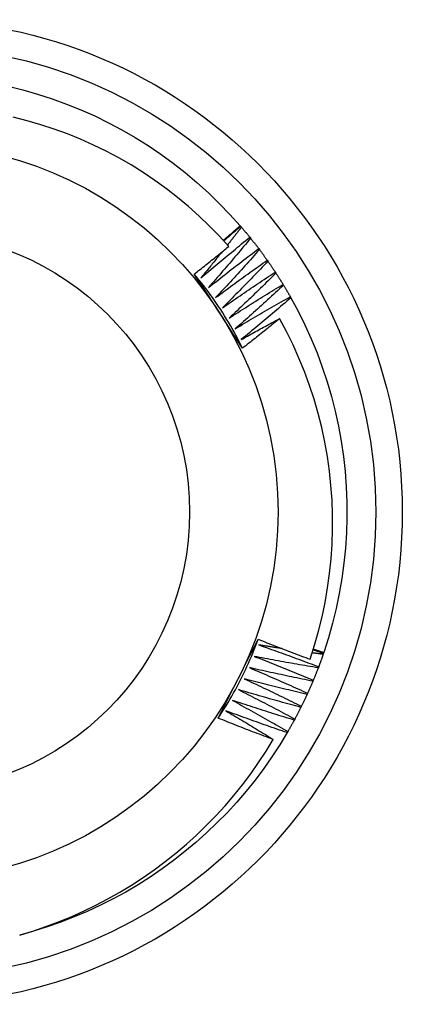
# Model space of a CAD drawing. Header units: inches. Extents: x 88 to 220, y 64 to 96.
# Tile 8 of 31: x 92.138 to 92.274, y 90.76 to 91.11. Entities that reach past the tile are written whole.
import ezdxf

# ---------------------------------------------------------------- set-up
doc = ezdxf.new("R2010")
doc.units = ezdxf.units.IN
doc.header["$MEASUREMENT"] = 0
doc.layers.add('Visible Edges(ANSI)', color=7, linetype='Continuous', lineweight=25)
doc.layers.add('Visible Tangent Edges(ANSI)', color=7, linetype='Continuous', lineweight=25)

msp = doc.modelspace()

# ---------------------------------------------------------------- linework, layer by layer
at = {"layer": 'Visible Edges(ANSI)'}
for p, q in [((92.21618, 91.03703), (92.21635, 91.03683)), ((92.21635, 91.03683), (92.21662, 91.03652)), ((92.21964, 91.0329), (92.21989, 91.03258)), ((92.22279, 91.02887), (92.22303, 91.02854)), ((92.2258, 91.02473), (92.22604, 91.0244)), ((92.22868, 91.0205), (92.22891, 91.02016)), ((92.23142, 91.01617), (92.23163, 91.01582)), ((92.23402, 91.01176), (92.23422, 91.0114)), ((92.24593, 90.88514), (92.24585, 90.88489)), ((92.24585, 90.88489), (92.24572, 90.88451)), ((92.24412, 90.88008), (92.24397, 90.87969)), ((92.24222, 90.87532), (92.24207, 90.87494)), ((92.24018, 90.87063), (92.24001, 90.87026)), ((92.23798, 90.86601), (92.23779, 90.86564)), ((92.23563, 90.86146), (92.23543, 90.8611)), ((92.23313, 90.85699), (92.23292, 90.85664))]:
    msp.add_line(p, q, dxfattribs=at)
at = {"layer": 'Visible Edges(ANSI)', "flags": 128}
for points in [[(92.13362, 91.08669), (92.1389, 91.08537), (92.14413, 91.08388), (92.14931, 91.08219), (92.15442, 91.08033), (92.15947, 91.07829), (92.16444, 91.07608), (92.16933, 91.07369), (92.17413, 91.07114), (92.17885, 91.06841), (92.18346, 91.06553), (92.18797, 91.06248), (92.19237, 91.05928), (92.19665, 91.05592), (92.20082, 91.05242), (92.20486, 91.04878), (92.20877, 91.04499), (92.21255, 91.04107), (92.21618, 91.03703)], [(92.21211, 91.02966), (92.20871, 91.03338), (92.2052, 91.03699), (92.20156, 91.04048), (92.1978, 91.04384), (92.19393, 91.04708), (92.18994, 91.05018), (92.18584, 91.05315), (92.18165, 91.05597), (92.17737, 91.05864), (92.173, 91.06116), (92.16855, 91.06353), (92.16402, 91.06574), (92.15943, 91.06779), (92.15476, 91.06968), (92.15002, 91.07142), (92.14523, 91.07299), (92.14037, 91.07439), (92.13547, 91.07562)], [(92.21016, 91.03183), (92.21041, 91.03204), (92.21066, 91.03226), (92.21091, 91.03248), (92.21117, 91.03269), (92.21142, 91.03291), (92.21167, 91.03312), (92.21192, 91.03334), (92.21217, 91.03355), (92.21242, 91.03377), (92.21268, 91.03399), (92.21293, 91.0342), (92.21318, 91.03442), (92.21343, 91.03464), (92.21368, 91.03485), (92.21393, 91.03507), (92.21418, 91.03529), (92.21443, 91.0355), (92.21468, 91.03572), (92.21493, 91.03594), (92.21518, 91.03615), (92.21543, 91.03637), (92.21568, 91.03659), (92.21593, 91.03681), (92.21618, 91.03703)], [(92.21035, 91.03162), (92.2106, 91.03184), (92.21085, 91.03205), (92.2111, 91.03227), (92.21135, 91.03249), (92.2116, 91.03271), (92.21185, 91.03293), (92.2121, 91.03314), (92.21235, 91.03336), (92.2126, 91.03358), (92.21285, 91.0338), (92.2131, 91.03401), (92.21335, 91.03423), (92.2136, 91.03445), (92.21385, 91.03467), (92.2141, 91.03488), (92.21435, 91.0351), (92.2146, 91.03532), (92.21485, 91.03553), (92.2151, 91.03575), (92.21535, 91.03596), (92.2156, 91.03618), (92.21585, 91.0364), (92.2161, 91.03661), (92.21635, 91.03683)], [(92.21662, 91.03652), (92.21641, 91.03625), (92.21621, 91.03599), (92.216, 91.03572), (92.2158, 91.03546), (92.21559, 91.03519), (92.21538, 91.03493), (92.21518, 91.03466), (92.21497, 91.0344), (92.21477, 91.03413), (92.21456, 91.03387), (92.21435, 91.0336), (92.21415, 91.03334), (92.21394, 91.03307), (92.21373, 91.03281), (92.21352, 91.03254), (92.21332, 91.03228), (92.21311, 91.03202), (92.2129, 91.03175), (92.21269, 91.03149), (92.21249, 91.03122), (92.21228, 91.03096), (92.21207, 91.0307), (92.21186, 91.03043), (92.21165, 91.03017)], [(92.21662, 91.03652), (92.21675, 91.03637), (92.21688, 91.03622), (92.217, 91.03607), (92.21713, 91.03592), (92.21726, 91.03577), (92.21738, 91.03562), (92.21751, 91.03547), (92.21764, 91.03532), (92.21776, 91.03517), (92.21789, 91.03502), (92.21802, 91.03487), (92.21814, 91.03472), (92.21827, 91.03457), (92.21839, 91.03442), (92.21852, 91.03427), (92.21864, 91.03412), (92.21877, 91.03397), (92.21889, 91.03381), (92.21902, 91.03366), (92.21914, 91.03351), (92.21926, 91.03336), (92.21939, 91.03321), (92.21951, 91.03305), (92.21964, 91.0329)], [(92.20221, 91.01845), (92.20292, 91.01906), (92.20364, 91.01968), (92.20436, 91.02029), (92.20508, 91.0209), (92.2058, 91.02151), (92.20652, 91.02211), (92.20724, 91.02272), (92.20796, 91.02333), (92.20869, 91.02393), (92.20941, 91.02454), (92.21014, 91.02514), (92.21086, 91.02574), (92.21159, 91.02634), (92.21232, 91.02694), (92.21305, 91.02754), (92.21377, 91.02814), (92.2145, 91.02874), (92.21524, 91.02934), (92.21597, 91.02993), (92.2167, 91.03053), (92.21743, 91.03112), (92.21817, 91.03172), (92.2189, 91.03231), (92.21964, 91.0329)], [(92.21989, 91.03258), (92.21928, 91.03184), (92.21866, 91.0311), (92.21805, 91.03036), (92.21743, 91.02962), (92.21681, 91.02888), (92.21619, 91.02815), (92.21557, 91.02741), (92.21495, 91.02667), (92.21433, 91.02594), (92.21371, 91.0252), (92.21308, 91.02447), (92.21246, 91.02374), (92.21183, 91.023), (92.21121, 91.02227), (92.21058, 91.02154), (92.20995, 91.02081), (92.20932, 91.02008), (92.20869, 91.01935), (92.20806, 91.01863), (92.20743, 91.0179), (92.2068, 91.01717), (92.20616, 91.01645), (92.20553, 91.01572), (92.20489, 91.015)], [(92.21989, 91.03258), (92.22001, 91.03243), (92.22014, 91.03228), (92.22026, 91.03212), (92.22038, 91.03197), (92.2205, 91.03182), (92.22063, 91.03166), (92.22075, 91.03151), (92.22087, 91.03135), (92.22099, 91.0312), (92.22111, 91.03104), (92.22123, 91.03089), (92.22135, 91.03074), (92.22147, 91.03058), (92.22159, 91.03043), (92.22171, 91.03027), (92.22183, 91.03012), (92.22195, 91.02996), (92.22207, 91.0298), (92.22219, 91.02965), (92.22231, 91.02949), (92.22243, 91.02934), (92.22255, 91.02918), (92.22267, 91.02902), (92.22279, 91.02887)], [(92.19986, 91.01984), (92.20038, 91.02024), (92.20089, 91.02065), (92.20141, 91.02105), (92.20192, 91.02146), (92.20243, 91.02186), (92.20294, 91.02227), (92.20346, 91.02268), (92.20397, 91.02308), (92.20448, 91.02349), (92.20499, 91.0239), (92.2055, 91.02431), (92.20601, 91.02472), (92.20652, 91.02513), (92.20703, 91.02554), (92.20754, 91.02595), (92.20805, 91.02636), (92.20856, 91.02677), (92.20906, 91.02718), (92.20957, 91.02759), (92.21008, 91.028), (92.21059, 91.02842), (92.21109, 91.02883), (92.2116, 91.02924), (92.21211, 91.02966)], [(92.20489, 91.015), (92.20563, 91.01559), (92.20637, 91.01618), (92.2071, 91.01676), (92.20784, 91.01735), (92.20858, 91.01793), (92.20932, 91.01852), (92.21007, 91.0191), (92.21081, 91.01968), (92.21155, 91.02026), (92.21229, 91.02084), (92.21304, 91.02142), (92.21378, 91.022), (92.21453, 91.02258), (92.21528, 91.02315), (92.21602, 91.02373), (92.21677, 91.0243), (92.21752, 91.02488), (92.21827, 91.02545), (92.21902, 91.02602), (92.21977, 91.02659), (92.22053, 91.02716), (92.22128, 91.02773), (92.22203, 91.0283), (92.22279, 91.02887)], [(92.20967, 91.02767), (92.20937, 91.02729), (92.20906, 91.0269), (92.20875, 91.02652), (92.20844, 91.02613), (92.20813, 91.02574), (92.20782, 91.02536), (92.20751, 91.02497), (92.2072, 91.02459), (92.20689, 91.0242), (92.20658, 91.02382), (92.20627, 91.02343), (92.20596, 91.02305), (92.20565, 91.02267), (92.20534, 91.02228), (92.20502, 91.0219), (92.20471, 91.02151), (92.2044, 91.02113), (92.20409, 91.02075), (92.20377, 91.02036), (92.20346, 91.01998), (92.20315, 91.0196), (92.20283, 91.01922), (92.20252, 91.01883), (92.20221, 91.01845)], [(92.22303, 91.02854), (92.22239, 91.02782), (92.22176, 91.0271), (92.22112, 91.02638), (92.22047, 91.02566), (92.21983, 91.02494), (92.21919, 91.02423), (92.21855, 91.02351), (92.2179, 91.0228), (92.21726, 91.02208), (92.21661, 91.02137), (92.21596, 91.02066), (92.21531, 91.01994), (92.21466, 91.01923), (92.21401, 91.01852), (92.21336, 91.01781), (92.21271, 91.0171), (92.21206, 91.0164), (92.2114, 91.01569), (92.21075, 91.01498), (92.21009, 91.01428), (92.20944, 91.01357), (92.20878, 91.01287), (92.20812, 91.01216), (92.20746, 91.01146)], [(92.22303, 91.02854), (92.22315, 91.02838), (92.22327, 91.02823), (92.22339, 91.02807), (92.2235, 91.02791), (92.22362, 91.02775), (92.22374, 91.0276), (92.22385, 91.02744), (92.22397, 91.02728), (92.22409, 91.02712), (92.2242, 91.02696), (92.22432, 91.0268), (92.22443, 91.02665), (92.22455, 91.02649), (92.22466, 91.02633), (92.22478, 91.02617), (92.22489, 91.02601), (92.22501, 91.02585), (92.22512, 91.02569), (92.22524, 91.02553), (92.22535, 91.02537), (92.22546, 91.02521), (92.22558, 91.02505), (92.22569, 91.02489), (92.2258, 91.02473)], [(92.20746, 91.01146), (92.20822, 91.01202), (92.20897, 91.01259), (92.20973, 91.01315), (92.21049, 91.01371), (92.21125, 91.01427), (92.21201, 91.01483), (92.21277, 91.01539), (92.21353, 91.01595), (92.21429, 91.0165), (92.21505, 91.01706), (92.21582, 91.01761), (92.21658, 91.01817), (92.21735, 91.01872), (92.21811, 91.01927), (92.21888, 91.01982), (92.21964, 91.02037), (92.22041, 91.02092), (92.22118, 91.02147), (92.22195, 91.02201), (92.22272, 91.02256), (92.22349, 91.0231), (92.22426, 91.02365), (92.22503, 91.02419), (92.2258, 91.02473)], [(92.22604, 91.0244), (92.22538, 91.0237), (92.22472, 91.023), (92.22405, 91.0223), (92.22339, 91.0216), (92.22272, 91.02091), (92.22206, 91.02021), (92.22139, 91.01952), (92.22072, 91.01883), (92.22005, 91.01813), (92.21938, 91.01744), (92.21871, 91.01675), (92.21804, 91.01606), (92.21737, 91.01537), (92.2167, 91.01468), (92.21602, 91.01399), (92.21535, 91.01331), (92.21467, 91.01262), (92.21399, 91.01193), (92.21332, 91.01125), (92.21264, 91.01057), (92.21196, 91.00988), (92.21128, 91.0092), (92.2106, 91.00852), (92.20991, 91.00784)], [(92.22604, 91.0244), (92.22615, 91.02424), (92.22626, 91.02407), (92.22638, 91.02391), (92.22649, 91.02375), (92.2266, 91.02359), (92.22671, 91.02343), (92.22682, 91.02327), (92.22693, 91.02311), (92.22704, 91.02294), (92.22716, 91.02278), (92.22727, 91.02262), (92.22738, 91.02246), (92.22749, 91.0223), (92.2276, 91.02213), (92.22771, 91.02197), (92.22782, 91.02181), (92.22792, 91.02164), (92.22803, 91.02148), (92.22814, 91.02132), (92.22825, 91.02115), (92.22836, 91.02099), (92.22847, 91.02083), (92.22858, 91.02066), (92.22868, 91.0205)], [(92.21705, 90.99345), (92.21634, 90.99454), (92.21562, 90.99564), (92.21491, 90.99673), (92.21419, 90.99783), (92.21348, 90.99893), (92.21276, 91.00003), (92.21204, 91.00113), (92.21133, 91.00223), (92.21061, 91.00333), (92.20989, 91.00443), (92.20918, 91.00554), (92.20846, 91.00664), (92.20774, 91.00775), (92.20702, 91.00885), (92.20631, 91.00995), (92.20559, 91.01105), (92.20487, 91.01215), (92.20416, 91.01325), (92.20344, 91.01435), (92.20273, 91.01545), (92.20201, 91.01655), (92.20129, 91.01765), (92.20058, 91.01874), (92.19986, 91.01984)], [(92.21705, 90.99345), (92.21646, 90.99462), (92.21587, 90.99579), (92.21526, 90.99696), (92.21463, 90.99812), (92.214, 90.99927), (92.21335, 91.00042), (92.2127, 91.00156), (92.21203, 91.00269), (92.21135, 91.00382), (92.21066, 91.00494), (92.20996, 91.00605), (92.20925, 91.00716), (92.20852, 91.00826), (92.20779, 91.00935), (92.20704, 91.01043), (92.20629, 91.01151), (92.20552, 91.01258), (92.20475, 91.01364), (92.20396, 91.01469), (92.20316, 91.01574), (92.20235, 91.01677), (92.20153, 91.0178), (92.2007, 91.01883), (92.19986, 91.01984)], [(92.20991, 91.00784), (92.21069, 91.00838), (92.21146, 91.00892), (92.21224, 91.00945), (92.21301, 91.00999), (92.21379, 91.01052), (92.21457, 91.01106), (92.21535, 91.01159), (92.21613, 91.01212), (92.21691, 91.01265), (92.21769, 91.01318), (92.21847, 91.01371), (92.21925, 91.01424), (92.22003, 91.01477), (92.22081, 91.01529), (92.2216, 91.01582), (92.22238, 91.01634), (92.22317, 91.01686), (92.22395, 91.01739), (92.22474, 91.01791), (92.22553, 91.01843), (92.22632, 91.01895), (92.2271, 91.01947), (92.22789, 91.01998), (92.22868, 91.0205)], [(92.22891, 91.02016), (92.22822, 91.01948), (92.22754, 91.0188), (92.22685, 91.01813), (92.22617, 91.01745), (92.22548, 91.01678), (92.22479, 91.01611), (92.2241, 91.01543), (92.22341, 91.01476), (92.22272, 91.01409), (92.22203, 91.01342), (92.22133, 91.01275), (92.22064, 91.01209), (92.21994, 91.01142), (92.21925, 91.01075), (92.21855, 91.01009), (92.21786, 91.00942), (92.21716, 91.00876), (92.21646, 91.0081), (92.21576, 91.00744), (92.21506, 91.00677), (92.21436, 91.00611), (92.21365, 91.00546), (92.21295, 91.0048), (92.21225, 91.00414)], [(92.22891, 91.02016), (92.22901, 91.01999), (92.22912, 91.01983), (92.22923, 91.01966), (92.22934, 91.0195), (92.22944, 91.01933), (92.22955, 91.01917), (92.22965, 91.019), (92.22976, 91.01884), (92.22986, 91.01867), (92.22997, 91.01851), (92.23008, 91.01834), (92.23018, 91.01817), (92.23028, 91.01801), (92.23039, 91.01784), (92.23049, 91.01768), (92.2306, 91.01751), (92.2307, 91.01734), (92.2308, 91.01718), (92.23091, 91.01701), (92.23101, 91.01684), (92.23111, 91.01668), (92.23122, 91.01651), (92.23132, 91.01634), (92.23142, 91.01617)], [(92.21225, 91.00414), (92.21304, 91.00465), (92.21383, 91.00516), (92.21462, 91.00567), (92.21542, 91.00618), (92.21621, 91.00669), (92.217, 91.0072), (92.2178, 91.00771), (92.2186, 91.00821), (92.21939, 91.00872), (92.22019, 91.00922), (92.22099, 91.00973), (92.22179, 91.01023), (92.22259, 91.01073), (92.22339, 91.01123), (92.22419, 91.01173), (92.22499, 91.01223), (92.22579, 91.01272), (92.22659, 91.01322), (92.2274, 91.01371), (92.2282, 91.01421), (92.229, 91.0147), (92.22981, 91.01519), (92.23062, 91.01568), (92.23142, 91.01617)], [(92.23163, 91.01582), (92.23093, 91.01517), (92.23022, 91.01452), (92.22951, 91.01386), (92.22881, 91.01321), (92.2281, 91.01256), (92.22739, 91.01191), (92.22667, 91.01126), (92.22596, 91.01062), (92.22525, 91.00997), (92.22454, 91.00932), (92.22382, 91.00868), (92.22311, 91.00803), (92.22239, 91.00739), (92.22167, 91.00674), (92.22095, 91.0061), (92.22024, 91.00546), (92.21952, 91.00482), (92.2188, 91.00418), (92.21807, 91.00354), (92.21735, 91.00291), (92.21663, 91.00227), (92.21591, 91.00163), (92.21518, 91.001), (92.21446, 91.00036)], [(92.23163, 91.01582), (92.23174, 91.01566), (92.23184, 91.01549), (92.23194, 91.01532), (92.23204, 91.01515), (92.23214, 91.01498), (92.23224, 91.01482), (92.23234, 91.01465), (92.23244, 91.01448), (92.23254, 91.01431), (92.23264, 91.01414), (92.23274, 91.01397), (92.23284, 91.0138), (92.23294, 91.01363), (92.23304, 91.01346), (92.23314, 91.01329), (92.23324, 91.01312), (92.23333, 91.01295), (92.23343, 91.01278), (92.23353, 91.01261), (92.23363, 91.01244), (92.23373, 91.01227), (92.23382, 91.0121), (92.23392, 91.01193), (92.23402, 91.01176)], [(92.21446, 91.00036), (92.21526, 91.00085), (92.21607, 91.00134), (92.21688, 91.00182), (92.21769, 91.0023), (92.2185, 91.00279), (92.21931, 91.00327), (92.22012, 91.00375), (92.22094, 91.00423), (92.22175, 91.00471), (92.22256, 91.00518), (92.22338, 91.00566), (92.22419, 91.00614), (92.22501, 91.00661), (92.22582, 91.00708), (92.22664, 91.00756), (92.22746, 91.00803), (92.22827, 91.0085), (92.22909, 91.00897), (92.22991, 91.00944), (92.23073, 91.0099), (92.23155, 91.01037), (92.23237, 91.01083), (92.23319, 91.0113), (92.23402, 91.01176)], [(92.23422, 91.0114), (92.23349, 91.01077), (92.23276, 91.01014), (92.23203, 91.00952), (92.2313, 91.00889), (92.23057, 91.00826), (92.22984, 91.00763), (92.22911, 91.00701), (92.22838, 91.00639), (92.22764, 91.00576), (92.22691, 91.00514), (92.22617, 91.00452), (92.22544, 91.0039), (92.2247, 91.00328), (92.22396, 91.00266), (92.22322, 91.00204), (92.22248, 91.00142), (92.22174, 91.00081), (92.221, 91.00019), (92.22026, 90.99958), (92.21952, 90.99896), (92.21877, 90.99835), (92.21803, 90.99774), (92.21728, 90.99713), (92.21654, 90.99652)], [(92.23422, 91.0114), (92.2368, 91.00662), (92.23922, 91.00174), (92.24146, 90.99678), (92.24353, 90.99175), (92.24542, 90.98665), (92.24713, 90.98148), (92.24866, 90.97626), (92.25001, 90.97098), (92.25117, 90.96567), (92.25215, 90.96031), (92.25293, 90.95493), (92.25353, 90.94952), (92.25394, 90.94409), (92.25416, 90.93866), (92.25418, 90.93321), (92.25402, 90.92777), (92.25367, 90.92234), (92.25312, 90.91693), (92.25239, 90.91154), (92.25147, 90.90617), (92.25036, 90.90085), (92.24907, 90.89556), (92.24759, 90.89032), (92.24593, 90.88514)], [(92.21654, 90.99652), (92.21711, 90.99683), (92.21767, 90.99715), (92.21824, 90.99747), (92.21881, 90.99778), (92.21938, 90.9981), (92.21995, 90.99841), (92.22051, 90.99873), (92.22108, 90.99904), (92.22165, 90.99935), (92.22222, 90.99966), (92.22279, 90.99998), (92.22336, 91.00029), (92.22393, 91.0006), (92.2245, 91.00091), (92.22508, 91.00122), (92.22565, 91.00153), (92.22622, 91.00184), (92.22679, 91.00215), (92.22736, 91.00245), (92.22794, 91.00276), (92.22851, 91.00307), (92.22908, 91.00337), (92.22966, 91.00368), (92.23023, 91.00399)], [(92.23023, 91.00399), (92.22968, 91.00354), (92.22914, 91.0031), (92.22859, 91.00265), (92.22805, 91.00221), (92.2275, 91.00177), (92.22696, 91.00132), (92.22641, 91.00088), (92.22586, 91.00044), (92.22532, 91), (92.22477, 90.99956), (92.22422, 90.99912), (92.22367, 90.99868), (92.22312, 90.99824), (92.22257, 90.9978), (92.22202, 90.99736), (92.22147, 90.99693), (92.22092, 90.99649), (92.22037, 90.99605), (92.21982, 90.99562), (92.21926, 90.99518), (92.21871, 90.99475), (92.21816, 90.99431), (92.21761, 90.99388), (92.21705, 90.99345)], [(92.24108, 90.88274), (92.24267, 90.88772), (92.24409, 90.89275), (92.24534, 90.89784), (92.24641, 90.90296), (92.2473, 90.90811), (92.24801, 90.91328), (92.24855, 90.91847), (92.2489, 90.92368), (92.24907, 90.92889), (92.24906, 90.9341), (92.24887, 90.93932), (92.2485, 90.94453), (92.24795, 90.94972), (92.24721, 90.95491), (92.2463, 90.96006), (92.2452, 90.96517), (92.24393, 90.97023), (92.24249, 90.97525), (92.24087, 90.9802), (92.23908, 90.9851), (92.23712, 90.98993), (92.23499, 90.99469), (92.23269, 90.99938), (92.23023, 91.00399)], [(92.20835, 90.86179), (92.20894, 90.86296), (92.20953, 90.86413), (92.21013, 90.86529), (92.21072, 90.86646), (92.21131, 90.86763), (92.21191, 90.8688), (92.2125, 90.86997), (92.2131, 90.87114), (92.21369, 90.87231), (92.21429, 90.87348), (92.21488, 90.87465), (92.21548, 90.87583), (92.21608, 90.877), (92.21667, 90.87818), (92.21727, 90.87935), (92.21787, 90.88052), (92.21846, 90.88169), (92.21906, 90.88286), (92.21965, 90.88403), (92.22024, 90.8852), (92.22084, 90.88637), (92.22143, 90.88754), (92.22202, 90.8887), (92.22261, 90.88987)], [(92.20835, 90.86179), (92.20908, 90.86289), (92.20979, 90.86399), (92.2105, 90.8651), (92.21119, 90.86622), (92.21187, 90.86735), (92.21254, 90.86848), (92.2132, 90.86962), (92.21385, 90.87076), (92.21448, 90.87191), (92.21511, 90.87307), (92.21572, 90.87423), (92.21632, 90.8754), (92.21691, 90.87658), (92.21749, 90.87776), (92.21806, 90.87895), (92.21861, 90.88014), (92.21915, 90.88134), (92.21968, 90.88254), (92.2202, 90.88375), (92.22071, 90.88497), (92.2212, 90.88619), (92.22169, 90.88741), (92.22216, 90.88864), (92.22261, 90.88987)], [(92.22261, 90.88987), (92.22338, 90.88956), (92.22414, 90.88926), (92.22491, 90.88895), (92.22568, 90.88865), (92.22644, 90.88835), (92.22721, 90.88804), (92.22798, 90.88774), (92.22875, 90.88744), (92.22952, 90.88714), (92.23028, 90.88684), (92.23105, 90.88654), (92.23182, 90.88625), (92.23259, 90.88595), (92.23336, 90.88565), (92.23413, 90.88536), (92.2349, 90.88506), (92.23567, 90.88477), (92.23645, 90.88448), (92.23722, 90.88419), (92.23799, 90.8839), (92.23876, 90.88361), (92.23953, 90.88332), (92.24031, 90.88303), (92.24108, 90.88274)], [(92.22284, 90.88783), (92.22374, 90.88752), (92.22463, 90.88721), (92.22552, 90.8869), (92.22641, 90.88658), (92.22729, 90.88627), (92.22818, 90.88595), (92.22907, 90.88564), (92.22996, 90.88532), (92.23085, 90.885), (92.23173, 90.88468), (92.23262, 90.88436), (92.23351, 90.88404), (92.23439, 90.88371), (92.23528, 90.88339), (92.23617, 90.88306), (92.23705, 90.88273), (92.23793, 90.88241), (92.23882, 90.88208), (92.2397, 90.88175), (92.24059, 90.88141), (92.24147, 90.88108), (92.24235, 90.88075), (92.24323, 90.88041), (92.24412, 90.88008)], [(92.231, 90.88656), (92.23066, 90.88662), (92.23032, 90.88667), (92.22998, 90.88672), (92.22964, 90.88677), (92.2293, 90.88682), (92.22896, 90.88687), (92.22862, 90.88692), (92.22828, 90.88698), (92.22794, 90.88703), (92.2276, 90.88708), (92.22726, 90.88713), (92.22692, 90.88719), (92.22658, 90.88724), (92.22624, 90.88729), (92.2259, 90.88735), (92.22556, 90.8874), (92.22522, 90.88745), (92.22488, 90.88751), (92.22454, 90.88756), (92.2242, 90.88761), (92.22386, 90.88767), (92.22352, 90.88772), (92.22318, 90.88778), (92.22284, 90.88783)], [(92.24219, 90.88614), (92.24234, 90.88609), (92.24249, 90.88604), (92.24265, 90.88599), (92.2428, 90.88594), (92.24295, 90.88589), (92.2431, 90.88583), (92.24326, 90.88578), (92.24341, 90.88573), (92.24356, 90.88568), (92.24371, 90.88563), (92.24387, 90.88557), (92.24402, 90.88552), (92.24417, 90.88547), (92.24432, 90.88542), (92.24448, 90.88536), (92.24463, 90.88531), (92.24478, 90.88526), (92.24493, 90.88521), (92.24509, 90.88516), (92.24524, 90.8851), (92.24539, 90.88505), (92.24554, 90.885), (92.2457, 90.88495), (92.24585, 90.88489)], [(92.24226, 90.88638), (92.24242, 90.88633), (92.24257, 90.88628), (92.24272, 90.88623), (92.24287, 90.88618), (92.24303, 90.88612), (92.24318, 90.88607), (92.24333, 90.88602), (92.24349, 90.88597), (92.24364, 90.88592), (92.24379, 90.88586), (92.24394, 90.88581), (92.2441, 90.88576), (92.24425, 90.88571), (92.2444, 90.88566), (92.24456, 90.8856), (92.24471, 90.88555), (92.24486, 90.8855), (92.24502, 90.88545), (92.24517, 90.8854), (92.24532, 90.88535), (92.24547, 90.88529), (92.24563, 90.88524), (92.24578, 90.88519), (92.24593, 90.88514)], [(92.22122, 90.88377), (92.2221, 90.88343), (92.22298, 90.88309), (92.22386, 90.88275), (92.22474, 90.88241), (92.22562, 90.88206), (92.22649, 90.88172), (92.22737, 90.88137), (92.22825, 90.88103), (92.22912, 90.88068), (92.23, 90.88033), (92.23088, 90.87998), (92.23175, 90.87963), (92.23263, 90.87927), (92.2335, 90.87892), (92.23438, 90.87856), (92.23525, 90.87821), (92.23612, 90.87785), (92.237, 90.87749), (92.23787, 90.87713), (92.23874, 90.87677), (92.23961, 90.87641), (92.24048, 90.87605), (92.24135, 90.87569), (92.24222, 90.87532)], [(92.24397, 90.87969), (92.24302, 90.87985), (92.24207, 90.88001), (92.24112, 90.88017), (92.24017, 90.88033), (92.23922, 90.88049), (92.23827, 90.88065), (92.23732, 90.88081), (92.23638, 90.88098), (92.23543, 90.88114), (92.23448, 90.88131), (92.23353, 90.88148), (92.23258, 90.88165), (92.23163, 90.88182), (92.23069, 90.88199), (92.22974, 90.88216), (92.22879, 90.88233), (92.22785, 90.88251), (92.2269, 90.88269), (92.22595, 90.88286), (92.225, 90.88304), (92.22406, 90.88322), (92.22311, 90.8834), (92.22217, 90.88359), (92.22122, 90.88377)], [(92.24572, 90.88451), (92.24555, 90.88453), (92.24539, 90.88455), (92.24523, 90.88457), (92.24507, 90.88459), (92.24491, 90.88461), (92.24475, 90.88463), (92.24458, 90.88465), (92.24442, 90.88468), (92.24426, 90.8847), (92.2441, 90.88472), (92.24394, 90.88474), (92.24377, 90.88476), (92.24361, 90.88478), (92.24345, 90.8848), (92.24329, 90.88483), (92.24313, 90.88485), (92.24297, 90.88487), (92.2428, 90.88489), (92.24264, 90.88491), (92.24248, 90.88493), (92.24232, 90.88496), (92.24216, 90.88498), (92.24199, 90.885), (92.24183, 90.88502)], [(92.24572, 90.88451), (92.24565, 90.88432), (92.24559, 90.88414), (92.24552, 90.88395), (92.24546, 90.88376), (92.24539, 90.88358), (92.24533, 90.88339), (92.24526, 90.88321), (92.2452, 90.88302), (92.24513, 90.88284), (92.24507, 90.88265), (92.245, 90.88247), (92.24493, 90.88229), (92.24487, 90.8821), (92.2448, 90.88192), (92.24473, 90.88173), (92.24466, 90.88155), (92.2446, 90.88136), (92.24453, 90.88118), (92.24446, 90.881), (92.24439, 90.88081), (92.24432, 90.88063), (92.24425, 90.88044), (92.24418, 90.88026), (92.24412, 90.88008)], [(92.21946, 90.87976), (92.22033, 90.8794), (92.2212, 90.87903), (92.22207, 90.87866), (92.22293, 90.87829), (92.2238, 90.87791), (92.22467, 90.87754), (92.22553, 90.87717), (92.2264, 90.87679), (92.22726, 90.87641), (92.22813, 90.87604), (92.22899, 90.87566), (92.22985, 90.87528), (92.23072, 90.87489), (92.23158, 90.87451), (92.23244, 90.87413), (92.2333, 90.87374), (92.23416, 90.87336), (92.23502, 90.87297), (92.23588, 90.87258), (92.23674, 90.8722), (92.2376, 90.87181), (92.23846, 90.87141), (92.23932, 90.87102), (92.24018, 90.87063)], [(92.24207, 90.87494), (92.24112, 90.87513), (92.24018, 90.87532), (92.23923, 90.87551), (92.23829, 90.8757), (92.23735, 90.87589), (92.2364, 90.87608), (92.23546, 90.87628), (92.23452, 90.87647), (92.23358, 90.87667), (92.23263, 90.87687), (92.23169, 90.87707), (92.23075, 90.87727), (92.22981, 90.87747), (92.22887, 90.87767), (92.22792, 90.87788), (92.22698, 90.87808), (92.22604, 90.87829), (92.2251, 90.87849), (92.22416, 90.8787), (92.22322, 90.87891), (92.22228, 90.87912), (92.22134, 90.87934), (92.2204, 90.87955), (92.21946, 90.87976)], [(92.24397, 90.87969), (92.2439, 90.87951), (92.24383, 90.87933), (92.24376, 90.87914), (92.24369, 90.87896), (92.24362, 90.87878), (92.24355, 90.8786), (92.24347, 90.87841), (92.2434, 90.87823), (92.24333, 90.87805), (92.24326, 90.87787), (92.24319, 90.87768), (92.24311, 90.8775), (92.24304, 90.87732), (92.24297, 90.87714), (92.24289, 90.87695), (92.24282, 90.87677), (92.24275, 90.87659), (92.24267, 90.87641), (92.2426, 90.87623), (92.24252, 90.87605), (92.24245, 90.87586), (92.24237, 90.87568), (92.2423, 90.8755), (92.24222, 90.87532)], [(92.21757, 90.87582), (92.21843, 90.87542), (92.21928, 90.87503), (92.22014, 90.87463), (92.22099, 90.87423), (92.22185, 90.87383), (92.2227, 90.87342), (92.22355, 90.87302), (92.22441, 90.87262), (92.22526, 90.87221), (92.22611, 90.87181), (92.22696, 90.8714), (92.22781, 90.87099), (92.22866, 90.87058), (92.22951, 90.87017), (92.23036, 90.86976), (92.23121, 90.86935), (92.23206, 90.86893), (92.2329, 90.86852), (92.23375, 90.8681), (92.2346, 90.86769), (92.23544, 90.86727), (92.23629, 90.86685), (92.23713, 90.86643), (92.23798, 90.86601)], [(92.24001, 90.87026), (92.23907, 90.87047), (92.23813, 90.87069), (92.23719, 90.87091), (92.23626, 90.87114), (92.23532, 90.87136), (92.23439, 90.87158), (92.23345, 90.87181), (92.23251, 90.87203), (92.23158, 90.87226), (92.23064, 90.87249), (92.22971, 90.87272), (92.22877, 90.87295), (92.22784, 90.87318), (92.2269, 90.87342), (92.22597, 90.87365), (92.22504, 90.87389), (92.2241, 90.87413), (92.22317, 90.87436), (92.22224, 90.8746), (92.2213, 90.87484), (92.22037, 90.87509), (92.21944, 90.87533), (92.21851, 90.87557), (92.21757, 90.87582)], [(92.24207, 90.87494), (92.24199, 90.87476), (92.24191, 90.87458), (92.24184, 90.8744), (92.24176, 90.87422), (92.24168, 90.87404), (92.24161, 90.87386), (92.24153, 90.87368), (92.24145, 90.8735), (92.24137, 90.87332), (92.24129, 90.87314), (92.24122, 90.87296), (92.24114, 90.87278), (92.24106, 90.8726), (92.24098, 90.87242), (92.2409, 90.87224), (92.24082, 90.87206), (92.24074, 90.87188), (92.24066, 90.8717), (92.24058, 90.87152), (92.2405, 90.87134), (92.24042, 90.87116), (92.24034, 90.87099), (92.24026, 90.87081), (92.24018, 90.87063)], [(92.21556, 90.87194), (92.2164, 90.87151), (92.21724, 90.87109), (92.21808, 90.87066), (92.21892, 90.87023), (92.21976, 90.86981), (92.2206, 90.86938), (92.22144, 90.86895), (92.22228, 90.86851), (92.22312, 90.86808), (92.22396, 90.86765), (92.22479, 90.86721), (92.22563, 90.86678), (92.22647, 90.86634), (92.2273, 90.8659), (92.22814, 90.86546), (92.22897, 90.86502), (92.2298, 90.86458), (92.23064, 90.86414), (92.23147, 90.86369), (92.2323, 90.86325), (92.23313, 90.8628), (92.23396, 90.86236), (92.2348, 90.86191), (92.23563, 90.86146)], [(92.23779, 90.86564), (92.23686, 90.86589), (92.23593, 90.86614), (92.23501, 90.86639), (92.23408, 90.86664), (92.23315, 90.8669), (92.23222, 90.86715), (92.23129, 90.86741), (92.23036, 90.86766), (92.22944, 90.86792), (92.22851, 90.86818), (92.22758, 90.86844), (92.22665, 90.8687), (92.22573, 90.86897), (92.2248, 90.86923), (92.22388, 90.8695), (92.22295, 90.86976), (92.22203, 90.87003), (92.2211, 90.8703), (92.22018, 90.87057), (92.21925, 90.87084), (92.21833, 90.87111), (92.2174, 90.87139), (92.21648, 90.87166), (92.21556, 90.87194)], [(92.21341, 90.86813), (92.21424, 90.86767), (92.21507, 90.86722), (92.21589, 90.86677), (92.21672, 90.86631), (92.21755, 90.86586), (92.21837, 90.8654), (92.2192, 90.86494), (92.22002, 90.86448), (92.22084, 90.86402), (92.22167, 90.86356), (92.22249, 90.8631), (92.22331, 90.86263), (92.22413, 90.86217), (92.22495, 90.8617), (92.22577, 90.86124), (92.22659, 90.86077), (92.22741, 90.8603), (92.22823, 90.85983), (92.22905, 90.85936), (92.22986, 90.85889), (92.23068, 90.85842), (92.2315, 90.85794), (92.23231, 90.85747), (92.23313, 90.85699)], [(92.23543, 90.8611), (92.23451, 90.86138), (92.23359, 90.86166), (92.23267, 90.86194), (92.23175, 90.86222), (92.23083, 90.86251), (92.22991, 90.86279), (92.22899, 90.86308), (92.22807, 90.86337), (92.22715, 90.86366), (92.22623, 90.86394), (92.22532, 90.86424), (92.2244, 90.86453), (92.22348, 90.86482), (92.22256, 90.86512), (92.22165, 90.86541), (92.22073, 90.86571), (92.21982, 90.86601), (92.2189, 90.86631), (92.21798, 90.86661), (92.21707, 90.86691), (92.21615, 90.86721), (92.21524, 90.86751), (92.21433, 90.86782), (92.21341, 90.86813)], [(92.24001, 90.87026), (92.23992, 90.87008), (92.23984, 90.8699), (92.23976, 90.86972), (92.23968, 90.86954), (92.23959, 90.86937), (92.23951, 90.86919), (92.23943, 90.86901), (92.23934, 90.86883), (92.23926, 90.86865), (92.23918, 90.86848), (92.23909, 90.8683), (92.23901, 90.86812), (92.23892, 90.86795), (92.23884, 90.86777), (92.23875, 90.86759), (92.23867, 90.86742), (92.23858, 90.86724), (92.2385, 90.86706), (92.23841, 90.86689), (92.23832, 90.86671), (92.23824, 90.86653), (92.23815, 90.86636), (92.23806, 90.86618), (92.23798, 90.86601)], [(92.21114, 90.86439), (92.21185, 90.86397), (92.21256, 90.86355), (92.21326, 90.86314), (92.21397, 90.86272), (92.21467, 90.8623), (92.21537, 90.86188), (92.21608, 90.86146), (92.21678, 90.86104), (92.21748, 90.86061), (92.21819, 90.86019), (92.21889, 90.85977), (92.21959, 90.85934), (92.22029, 90.85892), (92.22099, 90.85849), (92.22169, 90.85806), (92.22239, 90.85764), (92.22309, 90.85721), (92.22379, 90.85678), (92.22448, 90.85635), (92.22518, 90.85592), (92.22588, 90.85549), (92.22658, 90.85505), (92.22727, 90.85462), (92.22797, 90.85419)], [(92.23292, 90.85664), (92.23201, 90.85695), (92.2311, 90.85726), (92.23019, 90.85757), (92.22928, 90.85788), (92.22837, 90.8582), (92.22746, 90.85851), (92.22655, 90.85883), (92.22564, 90.85915), (92.22473, 90.85947), (92.22382, 90.85979), (92.22291, 90.86011), (92.22201, 90.86043), (92.2211, 90.86075), (92.22019, 90.86108), (92.21929, 90.8614), (92.21838, 90.86173), (92.21747, 90.86206), (92.21657, 90.86239), (92.21566, 90.86272), (92.21476, 90.86305), (92.21385, 90.86338), (92.21295, 90.86371), (92.21205, 90.86405), (92.21114, 90.86439)], [(92.23779, 90.86564), (92.23771, 90.86546), (92.23762, 90.86529), (92.23753, 90.86511), (92.23744, 90.86494), (92.23735, 90.86476), (92.23726, 90.86459), (92.23717, 90.86441), (92.23709, 90.86424), (92.237, 90.86406), (92.23691, 90.86389), (92.23682, 90.86372), (92.23673, 90.86354), (92.23663, 90.86337), (92.23654, 90.86319), (92.23645, 90.86302), (92.23636, 90.86285), (92.23627, 90.86267), (92.23618, 90.8625), (92.23609, 90.86232), (92.236, 90.86215), (92.2359, 90.86198), (92.23581, 90.8618), (92.23572, 90.86163), (92.23563, 90.86146)], [(92.22797, 90.85419), (92.22715, 90.85449), (92.22632, 90.8548), (92.2255, 90.85511), (92.22468, 90.85542), (92.22386, 90.85572), (92.22304, 90.85604), (92.22222, 90.85635), (92.22141, 90.85666), (92.22059, 90.85697), (92.21977, 90.85729), (92.21895, 90.8576), (92.21813, 90.85792), (92.21732, 90.85824), (92.2165, 90.85856), (92.21568, 90.85887), (92.21487, 90.85919), (92.21405, 90.85952), (92.21324, 90.85984), (92.21242, 90.86016), (92.21161, 90.86048), (92.21079, 90.86081), (92.20998, 90.86114), (92.20916, 90.86146), (92.20835, 90.86179)], [(92.23543, 90.8611), (92.23534, 90.86093), (92.23524, 90.86075), (92.23515, 90.86058), (92.23506, 90.86041), (92.23496, 90.86024), (92.23487, 90.86007), (92.23477, 90.85989), (92.23468, 90.85972), (92.23458, 90.85955), (92.23449, 90.85938), (92.23439, 90.85921), (92.23429, 90.85904), (92.2342, 90.85887), (92.2341, 90.85869), (92.234, 90.85852), (92.23391, 90.85835), (92.23381, 90.85818), (92.23371, 90.85801), (92.23362, 90.85784), (92.23352, 90.85767), (92.23342, 90.8575), (92.23332, 90.85733), (92.23322, 90.85716), (92.23313, 90.85699)], [(92.23292, 90.85664), (92.23027, 90.85228), (92.22748, 90.848), (92.22455, 90.84382), (92.22149, 90.83974), (92.21829, 90.83576), (92.21496, 90.83189), (92.21151, 90.82813), (92.20794, 90.82449), (92.20425, 90.82096), (92.20044, 90.81756), (92.19653, 90.81428), (92.19251, 90.81114), (92.18839, 90.80812), (92.18417, 90.80525), (92.17987, 90.80251), (92.17547, 90.79992), (92.17099, 90.79747), (92.16643, 90.79518), (92.1618, 90.79303), (92.15711, 90.79103), (92.15234, 90.78919), (92.14753, 90.78751), (92.14265, 90.78599), (92.13774, 90.78462)], [(92.13774, 90.78462), (92.14239, 90.78604), (92.14699, 90.78759), (92.15154, 90.78929), (92.15603, 90.79113), (92.16047, 90.79311), (92.16484, 90.79523), (92.16915, 90.79748), (92.17339, 90.79988), (92.17755, 90.80241), (92.18164, 90.80507), (92.18563, 90.80785), (92.18953, 90.81076), (92.19333, 90.81378), (92.19704, 90.81693), (92.20064, 90.82018), (92.20413, 90.82355), (92.20752, 90.82703), (92.2108, 90.83061), (92.21396, 90.8343), (92.21701, 90.83809), (92.21994, 90.84199), (92.22275, 90.84597), (92.22543, 90.85004), (92.22797, 90.85419)]]:
    msp.add_lwpolyline(points, dxfattribs=at)
at = {"layer": 'Visible Edges(ANSI)'}
for radius in [0.1752, 0.16575, 0.131]:
    msp.add_circle((92.09868, 90.93515), radius, dxfattribs=at)
at = {"layer": 'Visible Tangent Edges(ANSI)'}
msp.add_circle((92.09868, 90.93515), 0.0995, dxfattribs=at)

doc.saveas('drawing.dxf')
